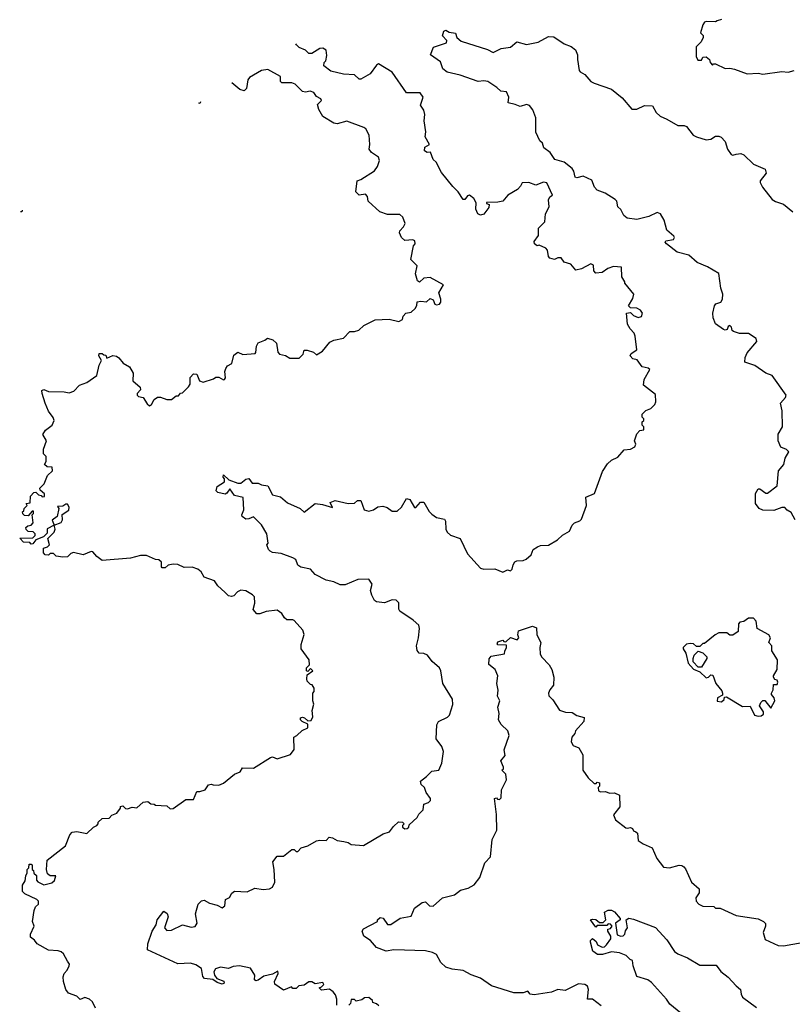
# Model space of a CAD drawing. Extents: x 2380107 to 2585170, y 384273 to 546161.
# Tile 15 of 256: x 2400822 to 2405722, y 467950 to 474198. Entities that reach past the tile are written whole.
import ezdxf

# ---------------------------------------------------------------- set-up
doc = ezdxf.new("R2010")
doc.units = 0

msp = doc.modelspace()

# ---------------------------------------------------------------- linework, layer by layer
at = {"layer": '0CON05XD'}
for points in [[(2405272.3, 474197.7), (2405245, 474190), (2405235, 474183.3), (2405175, 474186.7), (2405165, 474182.5), (2405153.3, 474165), (2405140, 474115), (2405157, 474097), (2405157.5, 474085), (2405143, 474057), (2405112.5, 474025), (2405112.5, 473965), (2405121.7, 473941.7), (2405145, 473940), (2405155, 473960), (2405175, 473962.5), (2405197.5, 473945), (2405200, 473925), (2405215, 473910), (2405222.5, 473917.5), (2405235, 473916.7), (2405295, 473887.5), (2405325, 473890), (2405355, 473883.3), (2405436.4, 473853.6), (2405505, 473858.8), (2405535, 473851.2), (2405655, 473868.8), (2405695.9, 473864.1), (2405734.2, 473875.8)], [(2405740, 471025), (2405715, 471070), (2405690, 471085), (2405675, 471102.5), (2405655, 471102.5), (2405605, 471083.8), (2405535, 471086.2), (2405512.5, 471095), (2405488.3, 471128.3), (2405488.3, 471191.7), (2405505, 471220), (2405515, 471220), (2405553, 471193), (2405565, 471192.5), (2405625, 471240), (2405633.3, 471335), (2405667.5, 471375), (2405676.7, 471415), (2405700, 471455), (2405685, 471470), (2405650, 471485), (2405632.5, 471525), (2405633, 471567), (2405660, 471615), (2405657.5, 471715), (2405647.5, 471765), (2405678.8, 471801.2), (2405683.8, 471815), (2405595, 471940), (2405554.1, 471954.1), (2405483.6, 472003.6), (2405420, 472025), (2405422.5, 472055), (2405435, 472083.3), (2405497.5, 472155), (2405492.5, 472175), (2405445, 472206.7), (2405386.4, 472206.4), (2405348.3, 472218.3), (2405340, 472225), (2405336.4, 472246.4), (2405325, 472257.5), (2405315, 472250), (2405308.3, 472231.7), (2405295, 472227.5), (2405285, 472232.5), (2405235, 472267.5), (2405220, 472305), (2405217.5, 472335), (2405228.3, 472381.7), (2405236.4, 472393.6), (2405267.5, 472405), (2405280, 472425), (2405281.2, 472455), (2405268.6, 472495), (2405256.1, 472586.1), (2405185, 472630), (2405117.7, 472657.7), (2405065, 472703.8), (2404991.7, 472721.7), (2404923.1, 472775), (2404915.8, 472785), (2404918.8, 472795), (2404967.5, 472802.5), (2404973.8, 472815), (2404970, 472825), (2404925, 472862.5), (2404909.2, 472925), (2404885, 472966.7), (2404865, 472973.8), (2404810.9, 472949.1), (2404735, 472930), (2404675, 472938.8), (2404653.3, 472955), (2404635, 472992.5), (2404615, 473010), (2404608.8, 473045), (2404597.6, 473057.6), (2404535, 473095.8), (2404483.3, 473115), (2404468, 473135), (2404449.4, 473179.4), (2404395, 473204), (2404355, 473193.8), (2404345, 473197.5), (2404337, 473237), (2404325, 473253.8), (2404275, 473293.1), (2404215, 473310), (2404186.7, 473355), (2404146.7, 473385), (2404136.7, 473415), (2404119.5, 473429.5), (2404094.3, 473484.3), (2404095.7, 473575), (2404075.6, 473625.6), (2404055, 473653.3), (2404035, 473658.8), (2403995, 473646.2), (2403965, 473660), (2403920, 473670), (2403923.3, 473705), (2403909.3, 473739.3), (2403873, 473743), (2403847.3, 473767.3), (2403790, 473805), (2403765, 473810), (2403730, 473805), (2403615, 473845.8), (2403533.3, 473865), (2403506.2, 473885), (2403489.5, 473929.5), (2403427.5, 473975), (2403447, 474023), (2403528.3, 474051.7), (2403530, 474065), (2403502.5, 474095), (2403512.5, 474125), (2403525, 474130), (2403545, 474117.5), (2403585, 474112.5), (2403594.2, 474084.2), (2403622.3, 474062.3), (2403788.8, 474008.8), (2403825, 473990), (2403875, 474013.8), (2403935, 474022.5), (2403975, 474057.5), (2404035, 474040), (2404110, 474055), (2404175, 474090), (2404208.8, 474088.8), (2404275, 474043.3), (2404318.3, 474028.3), (2404345.8, 474005.8), (2404358.8, 473975), (2404358.8, 473945), (2404370, 473875), (2404376.1, 473866.1), (2404405, 473848.8), (2404445, 473806.2), (2404464.3, 473794.3), (2404575, 473757.5), (2404641.7, 473701.7), (2404705, 473630), (2404735, 473628.8), (2404785, 473652.5), (2404835, 473650), (2404857.7, 473607.7), (2404883.8, 473585), (2404926.8, 473566.8), (2404995, 473526), (2405035, 473526.7), (2405050.7, 473520.7), (2405093.8, 473465), (2405113.2, 473453.2), (2405175, 473434.2), (2405205, 473440), (2405235, 473458), (2405255, 473458.8), (2405271.2, 473451.2), (2405296.7, 473425), (2405310, 473375), (2405335, 473342.5), (2405345, 473338.1), (2405366.3, 473343.7), (2405395, 473348.6), (2405415, 473340.8), (2405475, 473280.8), (2405549.5, 473249.5), (2405555.9, 473224.1), (2405517.5, 473175), (2405517.5, 473165), (2405533.8, 473135), (2405595, 473057.5), (2405615, 473043.3), (2405666.1, 473026.1), (2405725, 472977.5)], [(2403855, 473040), (2403781.7, 473038.3), (2403781.7, 473031.7), (2403800, 473025), (2403797.5, 473005), (2403765, 472962.5), (2403745, 472956.7), (2403727.5, 472965), (2403713.8, 472995), (2403717.5, 473035), (2403703, 473063), (2403675, 473083.8), (2403660.8, 473079.2), (2403645, 473056.7), (2403635, 473057.5), (2403603.3, 473105), (2403568.3, 473138.3), (2403497, 473227), (2403463.3, 473293.3), (2403445, 473310), (2403426.1, 473356.1), (2403405, 473355.7), (2403389.2, 473365), (2403391.7, 473388.3), (2403420, 473405), (2403392.5, 473455), (2403396.7, 473485), (2403386, 473555), (2403392, 473595), (2403385, 473622.5), (2403364, 473655), (2403380, 473705), (2403362.5, 473732.5), (2403273.9, 473733.9), (2403183.3, 473865), (2403097.5, 473917.5), (2403085, 473910), (2403045, 473853.3), (2402985, 473820), (2402975, 473820), (2402945, 473846.7), (2402875, 473852.5), (2402795, 473870.8), (2402750, 473905), (2402753.3, 473925), (2402763.9, 473936.1), (2402769.5, 473970.5), (2402766.2, 474005), (2402745, 474017.5), (2402724.4, 474015.6), (2402675, 473983.8), (2402655, 473983.3), (2402633.3, 474005), (2402595, 474021.2), (2402577, 474037), (2402573.2, 474044.2)], [(2402122.5, 470565), (2402077.5, 470605), (2402056.7, 470636.7), (2401990.7, 470660.7), (2401972.5, 470695), (2401951.7, 470711.7), (2401915, 470723.8), (2401865, 470722), (2401825, 470740), (2401795, 470743.3), (2401763, 470737), (2401745, 470720), (2401725, 470720), (2401720, 470725), (2401720, 470755), (2401705, 470770), (2401683, 470773), (2401625, 470796.7), (2401587, 470797), (2401525, 470780), (2401345, 470766.7), (2401310.5, 470790.5), (2401285, 470820), (2401275, 470822.5), (2401225, 470802.5), (2401163.9, 470816.1), (2401145, 470810), (2401125, 470790), (2401095, 470787.5), (2401053, 470793), (2401035, 470810), (2401015, 470810), (2401005, 470800), (2400983, 470803), (2400972.5, 470815), (2400972.5, 470845), (2400998.3, 470851.7), (2401010, 470865), (2401000, 470905), (2401040, 470945), (2401046.2, 470965), (2401040, 470990), (2401085, 471006.7), (2401093.8, 471025), (2401091.7, 471058.3), (2401133.8, 471085), (2401135.7, 471105), (2401125, 471123.3), (2401115, 471123.3), (2401095, 471110), (2401061.7, 471108.3), (2401070, 471095), (2401060, 471045), (2401028.3, 471021.7), (2401040, 470990), (2400995, 470967.5), (2400995, 470940), (2400973, 470917), (2400923, 470897), (2400905, 470872.5), (2400895, 470870), (2400885, 470880), (2400845, 470882.5), (2400821.7, 470908.3), (2400905, 470910), (2400920, 470925), (2400920, 470935), (2400907, 470947), (2400875, 470950), (2400861.7, 470961.7), (2400860, 470975), (2400873, 470987), (2400895, 470990), (2400907.5, 471005), (2400900, 471055), (2400910, 471065), (2400908.3, 471078.3), (2400901.7, 471078.3), (2400875, 471050), (2400851.7, 471051.7), (2400841.7, 471061.7), (2400840, 471075), (2400848.3, 471081.7), (2400850, 471095), (2400870, 471115), (2400861.7, 471128.3), (2400888.3, 471131.7), (2400890, 471175), (2400911.7, 471198.3), (2400925, 471200), (2400941.7, 471181.7), (2400958.3, 471178.3), (2400965, 471170), (2400978.3, 471171.7), (2400978.3, 471188.3), (2400951.7, 471211.7), (2400950, 471225), (2400977, 471253), (2400997.5, 471305), (2401030, 471335), (2401028.3, 471358.3), (2400995, 471360), (2400980, 471375), (2400990, 471395), (2400990, 471425), (2400973, 471443), (2400973, 471473), (2400992.5, 471525), (2400967.5, 471565), (2400985, 471592.5), (2401027.5, 471625), (2401040, 471655), (2401033.6, 471673.6), (2401005, 471712.5), (2400982.5, 471765), (2400963.3, 471825), (2400962.5, 471845), (2400975, 471850), (2401005, 471837.5), (2401103.9, 471836.1), (2401135, 471830), (2401165, 471840), (2401201.7, 471878.3), (2401247.5, 471895), (2401310.5, 471939.5), (2401326.2, 472005), (2401340, 472035), (2401323.8, 472065), (2401325, 472080), (2401345, 472080), (2401355, 472070), (2401368.3, 472068.3), (2401375, 472050), (2401413.3, 472066.7), (2401435, 472062), (2401451.2, 472051.2), (2401477.7, 472017.7), (2401517.5, 471995), (2401541.2, 471955), (2401540, 471905), (2401585, 471866.2), (2401588.8, 471848.8), (2401566.2, 471825), (2401566.2, 471815), (2401575.9, 471805.9), (2401605, 471801.2), (2401629.3, 471759.3), (2401645, 471747.5), (2401656.7, 471755), (2401675, 471787.5), (2401695, 471802.5), (2401715, 471802.5), (2401755, 471787.5), (2401785, 471787.5), (2401815, 471810), (2401828.3, 471811.7), (2401841.7, 471828.3), (2401855, 471830), (2401893, 471867), (2401902.5, 471885), (2401902.3, 471927.7), (2401925, 471950), (2401945, 471947.5), (2401962.5, 471905), (2401985, 471896.7), (2402051.7, 471918.3), (2402065, 471930), (2402085, 471930), (2402115, 471912.5), (2402120, 471915), (2402127.5, 471925), (2402123.3, 471965), (2402128.8, 471985), (2402139.5, 472000.5), (2402166.7, 472015), (2402180.7, 472069.3), (2402205, 472087.5), (2402237, 472073), (2402315, 472080), (2402320, 472085), (2402322.5, 472125), (2402333.6, 472146.4), (2402377, 472163), (2402393, 472177), (2402427, 472167), (2402450, 472145), (2402458.3, 472088.3), (2402470, 472075), (2402507, 472067), (2402535, 472050), (2402595, 472050), (2402620, 472075), (2402625, 472100), (2402645, 472100), (2402685, 472087.5), (2402705, 472070), (2402742.5, 472095), (2402789.3, 472150.7), (2402815, 472163.3), (2402875, 472177.5), (2402915, 472220), (2402945, 472220), (2402971.7, 472228.3), (2403003.9, 472256.1), (2403077, 472293), (2403165, 472296.7), (2403227, 472283), (2403250, 472295), (2403253, 472317), (2403270, 472335), (2403305, 472342.5), (2403330, 472365), (2403340, 472385), (2403341.7, 472408.3), (2403365, 472412.5), (2403401.7, 472408.3), (2403425, 472427.5), (2403445, 472420), (2403455, 472392.5), (2403465, 472387.5), (2403485, 472392.5), (2403492.5, 472405), (2403492.5, 472425), (2403480, 472465), (2403510, 472515), (2403425, 472562.5), (2403385, 472556.7), (2403357, 472533), (2403345, 472540), (2403331.2, 472585), (2403342.5, 472635), (2403302.5, 472675), (2403318.3, 472761.7), (2403330, 472775), (2403327.5, 472795), (2403315, 472800), (2403265, 472796.7), (2403243.3, 472815), (2403230, 472845), (2403231.7, 472858.3), (2403255, 472882.5), (2403266.7, 472905), (2403252.5, 472945), (2403231.7, 472961.7), (2403155, 472962), (2403105, 472977.5), (2403032.5, 473045), (2403027.5, 473075), (2403015, 473090), (2402975, 473083.3), (2402953.3, 473105), (2402962.5, 473175), (2402985, 473183.3), (2403071.7, 473238.3), (2403090, 473265), (2403103.3, 473305), (2403096.7, 473325), (2403052.5, 473355), (2403037.5, 473375), (2403042.5, 473405), (2403038.8, 473465), (2403016.2, 473505), (2403005, 473514), (2402897, 473553), (2402835, 473536.7), (2402815, 473540), (2402745, 473583.3), (2402717.9, 473627.9), (2402711.4, 473658.6), (2402736.7, 473685), (2402732.5, 473695), (2402705, 473711.2), (2402686.7, 473735), (2402663.6, 473743.6), (2402635, 473737.5), (2402615, 473742.9), (2402568.2, 473788.2), (2402547.2, 473797.2), (2402485, 473796.2), (2402476, 473806), (2402475, 473836.7), (2402395, 473882), (2402355, 473874.2), (2402279.1, 473830.9), (2402268.8, 473815), (2402259.7, 473760.3), (2402245, 473745.8), (2402218, 473755), (2402167.8, 473797)], [(2401968.3, 473675.5), (2401963.3, 473666.7), (2401955, 473667.4)], [(2402833.8, 467945), (2402833.6, 467983.6), (2402825, 468010), (2402809.3, 468029.3), (2402787, 468047), (2402735, 468040), (2402720, 468055), (2402735, 468060), (2402750, 468075), (2402745, 468087.5), (2402695, 468080), (2402675, 468092.5), (2402655, 468093.3), (2402625, 468072.5), (2402593, 468067), (2402575, 468050), (2402555, 468050), (2402545, 468060), (2402495, 468040), (2402438.8, 468078.8), (2402437.5, 468095), (2402460, 468145), (2402459.3, 468159.3), (2402425, 468142), (2402370.5, 468129.5), (2402335, 468103.3), (2402318.3, 468098.3), (2402310, 468105), (2402312.5, 468135), (2402285, 468180), (2402215, 468193.3), (2402175, 468190), (2402145, 468177.5), (2402095, 468186.2), (2402064.1, 468175.9), (2402053.3, 468155), (2402056.7, 468135), (2402073, 468113), (2402116.4, 468096.4), (2402117.5, 468085), (2402105, 468077.5), (2402075, 468087.5), (2402047, 468107), (2401992.7, 468112.7), (2401983.6, 468126.4), (2401975, 468177.5), (2401939.5, 468199.5), (2401905, 468211.2), (2401825, 468206.7), (2401632.5, 468295), (2401633.3, 468333.3), (2401662.5, 468415), (2401687.5, 468455), (2401693.9, 468486.1), (2401735, 468540), (2401756.1, 468526.1), (2401762.5, 468505), (2401740, 468435), (2401755, 468417.5), (2401785, 468420), (2401855, 468453.3), (2401909.3, 468439.3), (2401935, 468443.8), (2401946.7, 468465), (2401936.7, 468525), (2401953.3, 468585), (2401975, 468607.5), (2401991.7, 468611.7), (2402025, 468592.5), (2402075, 468580), (2402105, 468562.5), (2402122.5, 468575), (2402127.5, 468615), (2402153, 468627), (2402167.5, 468655), (2402185, 468667.5), (2402265, 468663.3), (2402313.6, 468686.4), (2402365, 468677.5), (2402405, 468683.3), (2402425, 468692.5), (2402438.8, 468725), (2402436, 468805), (2402427, 468853), (2402455, 468890), (2402495, 468890), (2402548.3, 468931.7), (2402561.7, 468931.7), (2402575, 468920), (2402585, 468920), (2402607.5, 468942.5), (2402650, 468955), (2402705, 468987.5), (2402725, 468992.5), (2402765, 468990), (2402785, 469010), (2402805, 469006.7), (2402835, 468990), (2402876.7, 468983.3), (2402905, 468976.7), (2402925, 468963.3), (2403001.7, 468958.3), (2403127.5, 469032.5), (2403167.5, 469045), (2403191.7, 469078.3), (2403225, 469107.5), (2403250, 469105), (2403260, 469095), (2403250, 469085), (2403250, 469075), (2403263.3, 469063.3), (2403280, 469065), (2403290, 469075), (2403291.7, 469088.3), (2403342.5, 469135), (2403353.6, 469156.4), (2403380, 469185), (2403385, 469220), (2403415, 469230), (2403426.4, 469243.6), (2403427.5, 469255), (2403400, 469295), (2403390, 469325), (2403367.5, 469345), (2403363.9, 469366.1), (2403402.5, 469395), (2403435, 469430), (2403480, 469435), (2403499.3, 469480.7), (2403510, 469555), (2403498.8, 469585), (2403464, 469635), (2403466.4, 469723.6), (2403477.5, 469745), (2403535, 469772.5), (2403546.7, 469785), (2403568.3, 469851.7), (2403566.1, 469886.1), (2403506.2, 469985), (2403493.3, 470065), (2403483.3, 470085), (2403436.7, 470125), (2403407.5, 470165), (2403385, 470176.7), (2403355, 470177.5), (2403342.5, 470195), (2403338.8, 470225), (2403350.8, 470275), (2403356.7, 470335), (2403352.5, 470355), (2403317.1, 470387.1), (2403232.5, 470445), (2403227, 470457), (2403227, 470497), (2403210, 470515), (2403185, 470516.2), (2403135, 470498), (2403085, 470504), (2403071.7, 470511.7), (2403054, 470545), (2403046.7, 470575), (2403057.5, 470615), (2403035, 470647.5), (2402965.9, 470645.9), (2402885, 470611.2), (2402855, 470610.8), (2402815, 470630), (2402765, 470640.8), (2402696.4, 470676.4), (2402665, 470711.2), (2402605, 470723.3), (2402586.4, 470736.4), (2402573, 470773), (2402555, 470782.5), (2402480.5, 470810.5), (2402425, 470816.2), (2402410, 470825), (2402400, 470835), (2402390, 470865), (2402397.5, 470875), (2402390, 470935), (2402355, 470992.5), (2402305, 471043.3), (2402275, 471030), (2402255, 471028.8), (2402232.5, 471045), (2402230, 471055), (2402243, 471087), (2402240, 471165), (2402185, 471177.5), (2402155, 471220), (2402136.4, 471193.6), (2402125, 471187.5), (2402078.3, 471198.3), (2402068.3, 471208.3), (2402073.6, 471236.4), (2402120, 471265), (2402120, 471285), (2402112.5, 471295), (2402115, 471310), (2402147.5, 471277.5), (2402205, 471257.5), (2402225, 471257.5), (2402255, 471281.4), (2402275, 471285.6), (2402296.2, 471256.2), (2402335, 471257.1), (2402355, 471245.8), (2402395, 471239.5), (2402425, 471183.3), (2402475, 471170), (2402521.2, 471131.2), (2402600, 471095), (2402625, 471072.5), (2402695, 471126.9), (2402741.1, 471121.1), (2402805, 471102.5), (2402790, 471135), (2402823.4, 471146.6), (2402905, 471126.7), (2402945, 471130), (2402965, 471147.5), (2402985, 471147.5), (2403007, 471087), (2403035, 471078.8), (2403065, 471086.7), (2403094, 471106), (2403125, 471110), (2403152.7, 471102.7), (2403185, 471080), (2403215, 471080), (2403243.8, 471105), (2403275, 471160), (2403295, 471152.5), (2403325, 471103.3), (2403335, 471102.5), (2403364.1, 471135.9), (2403385, 471136.7), (2403417.7, 471077.7), (2403435, 471060), (2403465, 471038.8), (2403515, 471027.5), (2403521.2, 471015), (2403524.2, 470965), (2403533.8, 470945), (2403555, 470926.2), (2403615.9, 470905.9), (2403662.5, 470807.5), (2403745, 470716.7), (2403765, 470710), (2403835, 470712.5), (2403885, 470692.5), (2403915, 470707.5), (2403935, 470700), (2403945, 470710), (2403951.2, 470738.8), (2403962.7, 470757.3), (2403975, 470764), (2404014.2, 470765.8), (2404033.3, 470775), (2404065, 470802.5), (2404077.5, 470835), (2404105, 470853.3), (2404125, 470861.2), (2404175, 470863.3), (2404232.3, 470897.7), (2404265, 470926.7), (2404308, 470952), (2404325, 470990), (2404340, 471005), (2404373.3, 471016.7), (2404385, 471027.5), (2404416.7, 471115), (2404411.7, 471168.3), (2404468.3, 471191.7), (2404518.3, 471331.7), (2404550.7, 471379.3), (2404575, 471402.5), (2404615, 471422.5), (2404655, 471467.5), (2404695, 471473.3), (2404723, 471487), (2404730, 471505), (2404720, 471525), (2404735, 471570), (2404755, 471590), (2404780, 471595), (2404780, 471615), (2404770, 471625), (2404770, 471645), (2404780, 471655), (2404780, 471665), (2404770, 471675), (2404770, 471695), (2404793, 471717), (2404825, 471730), (2404850, 471755), (2404857, 471773), (2404855, 471820), (2404778.3, 471878.3), (2404782.5, 471915), (2404818.3, 471978.3), (2404807, 471987), (2404770, 471995), (2404738.3, 472038.3), (2404710, 472045), (2404692.5, 472065), (2404700.7, 472079.3), (2404736.7, 472103.3), (2404725, 472190), (2404718.3, 472208.3), (2404692.5, 472235), (2404677.5, 472265), (2404670, 472335), (2404695, 472340), (2404715, 472320), (2404745, 472307.5), (2404765.9, 472314.1), (2404772.5, 472335), (2404760, 472355), (2404735, 472367.5), (2404695, 472370), (2404682.5, 472382.5), (2404710.7, 472429.3), (2404716.7, 472455), (2404660, 472525), (2404660, 472535), (2404640, 472565), (2404638.3, 472628.3), (2404588.3, 472631.7), (2404551.7, 472618.3), (2404515, 472593.3), (2404475, 472590), (2404463.3, 472605), (2404460, 472640), (2404445, 472647.5), (2404385, 472617.5), (2404348.3, 472608.3), (2404316.4, 472646.4), (2404275, 472660), (2404255, 472687.5), (2404235, 472687.5), (2404213.6, 472676.4), (2404185, 472683.8), (2404176.2, 472695), (2404170, 472735), (2404158.3, 472748.3), (2404117, 472767), (2404103, 472763), (2404087.5, 472775), (2404085, 472790), (2404111.7, 472828.3), (2404112.5, 472875), (2404152.5, 472915), (2404157.5, 472965), (2404179.3, 473010.7), (2404176, 473055), (2404185, 473073.3), (2404200, 473085), (2404165, 473161.4), (2404143.6, 473166.4), (2404095, 473147.1), (2404050, 473165), (2404007.5, 473162.5), (2403998.8, 473141.2), (2403979.4, 473120.6), (2403917.5, 473085), (2403885, 473046.7), (2403855, 473040)], [(2400826.4, 472980), (2400835, 472980), (2400840, 472985), (2400839.6, 472988)], [(2401302.5, 467925), (2401282.5, 467965), (2401263.6, 467983.6), (2401235, 467992.5), (2401205, 467980), (2401185, 468002.5), (2401131.7, 468021.7), (2401114.1, 468044.1), (2401098.8, 468095), (2401096.7, 468125), (2401103.9, 468146.1), (2401123.6, 468166.4), (2401136.4, 468193.6), (2401136.7, 468205), (2401125, 468223.3), (2401100.5, 468270.5), (2401085, 468283.3), (2401065, 468290), (2401005, 468292.5), (2400933.3, 468333.3), (2400916.4, 468356.4), (2400890, 468375), (2400890, 468395), (2400913.3, 468445), (2400903.3, 468475), (2400912.5, 468545), (2400921.7, 468568.3), (2400940, 468585), (2400940, 468605), (2400930, 468615), (2400855, 468650), (2400840, 468665), (2400840, 468705), (2400857, 468733), (2400860, 468765), (2400870, 468785), (2400870, 468805), (2400880, 468815), (2400881.7, 468838.3), (2400895, 468840), (2400900, 468835), (2400900, 468805), (2400908.3, 468798.3), (2400911.7, 468781.7), (2400927.5, 468767.5), (2400928.3, 468738.3), (2400937, 468727), (2400975, 468707.5), (2401025, 468720), (2401042.5, 468735), (2401050, 468765), (2401015, 468766.2), (2400998.8, 468778.8), (2400992, 468805), (2400996, 468865), (2401112.5, 468955), (2401140, 469025), (2401155, 469042.5), (2401185, 469047.5), (2401247, 469033), (2401290, 469075), (2401310, 469085), (2401320, 469095), (2401320, 469105), (2401345, 469130), (2401388.3, 469131.7), (2401405, 469150), (2401436.7, 469163.3), (2401460, 469195), (2401460, 469205), (2401475, 469210), (2401493, 469193), (2401505, 469190), (2401535, 469200), (2401565, 469197.5), (2401605, 469232.5), (2401635, 469237.5), (2401653, 469223), (2401675, 469220), (2401683, 469213), (2401755, 469210), (2401775, 469190), (2401795, 469192.5), (2401875, 469250), (2401925, 469250), (2401945, 469300), (2401965, 469300), (2401998.3, 469311.7), (2402018.3, 469341.7), (2402035, 469347.5), (2402048.3, 469341.7), (2402085, 469340), (2402115, 469352.5), (2402185, 469410), (2402220, 469425), (2402235, 469450), (2402305, 469447.5), (2402413, 469517), (2402425, 469520), (2402455, 469507.5), (2402540, 469535), (2402563, 469567), (2402560, 469645), (2402580, 469655), (2402613, 469687), (2402650, 469705), (2402648.3, 469728.3), (2402613.6, 469743.6), (2402602.5, 469755), (2402603, 469767), (2402615, 469772.5), (2402628.3, 469768.3), (2402648.3, 469748.3), (2402669.3, 469750.7), (2402680, 469775), (2402676.7, 469815), (2402686.7, 469855), (2402680, 469875), (2402680, 469925), (2402690, 469935), (2402690, 469955), (2402676.4, 469976.4), (2402665, 469980), (2402645, 470000), (2402642.5, 470015), (2402645, 470040), (2402680, 470065), (2402665, 470080), (2402648.3, 470061.7), (2402640, 470065), (2402640, 470085), (2402660, 470105), (2402657.5, 470135), (2402607.5, 470205), (2402607, 470233), (2402626.4, 470296.4), (2402616.7, 470325), (2402562.5, 470385), (2402555, 470390), (2402515, 470390), (2402501.2, 470401.2), (2402485, 470430), (2402455, 470450), (2402385, 470443.3), (2402345, 470427.5), (2402325, 470427.5), (2402303.3, 470455), (2402313.9, 470496.1), (2402311.2, 470535), (2402298.8, 470548.8), (2402255, 470573.3), (2402225, 470577.5), (2402203.6, 470566.4), (2402178.8, 470541.2), (2402165, 470537.5), (2402145, 470542.5), (2402122.5, 470565)], [(2405505, 469777.5), (2405525, 469780), (2405538.3, 469791.7), (2405540, 469805), (2405513.6, 469843.6), (2405522.5, 469865), (2405535, 469877.5), (2405548.3, 469878.3), (2405585, 469830), (2405610, 469875), (2405607.5, 469895), (2405590, 469915), (2405590, 469925), (2405600, 469945), (2405601.7, 469978.3), (2405625, 469980), (2405630, 469995), (2405626.4, 470006.4), (2405611.7, 470011.7), (2405602.5, 470025), (2405602.5, 470035), (2405626.4, 470073.6), (2405627.5, 470135), (2405593, 470193), (2405592.5, 470225), (2405572.5, 470245), (2405582.5, 470275), (2405572.5, 470295), (2405500, 470335), (2405491.7, 470381.7), (2405475, 470400), (2405445, 470400), (2405415, 470380), (2405390, 470375), (2405380, 470365), (2405377.5, 470315), (2405345, 470292.5), (2405325, 470292.5), (2405307.5, 470307.5), (2405255, 470306.2), (2405232.5, 470295), (2405165, 470240), (2405155, 470240), (2405135, 470220), (2405115, 470220), (2405096.2, 470236.2), (2405075, 470240), (2405050, 470235), (2405030, 470215), (2405030, 470205), (2405047, 470177), (2405061.2, 470115), (2405095, 470077.5), (2405135, 470060), (2405175, 470022.5), (2405190, 470025), (2405205, 470040), (2405218.3, 470038.3), (2405237.5, 469985), (2405275, 469940), (2405280, 469925), (2405278.3, 469911.7), (2405247.5, 469895), (2405245, 469872.5), (2405271.7, 469868.3), (2405290, 469885), (2405291.7, 469898.3), (2405305, 469900), (2405405, 469840), (2405455, 469842.5), (2405482.5, 469785), (2405505, 469777.5)], [(2403815, 468066.7), (2403745, 468116.7), (2403685, 468136.7), (2403633.6, 468163.6), (2403565, 468173.3), (2403525, 468186.7), (2403493.3, 468215), (2403466.2, 468265), (2403439.3, 468279.3), (2403395, 468288.6), (2403195, 468296), (2403146.4, 468286.4), (2403085, 468310), (2403047.5, 468355), (2403005, 468382.5), (2402993.3, 468415), (2403001.7, 468428.3), (2403090, 468475), (2403090, 468485), (2403108.3, 468501.7), (2403126.4, 468496.4), (2403155, 468456.7), (2403175, 468456.2), (2403235, 468496.2), (2403305, 468510), (2403325, 468560), (2403375, 468596.7), (2403395, 468600), (2403420, 468575), (2403445, 468572.5), (2403503.9, 468626.1), (2403580, 468645), (2403616.7, 468673.3), (2403665, 468687.5), (2403705, 468707.5), (2403740, 468755), (2403771.7, 468848.3), (2403807.5, 468885), (2403817.5, 468995), (2403847.5, 469055), (2403846, 469155), (2403832.5, 469255), (2403845, 469260), (2403851.7, 469251.7), (2403865, 469250), (2403875, 469260), (2403878.3, 469311.7), (2403908.8, 469375), (2403905, 469410), (2403880, 469435), (2403890, 469445), (2403890, 469455), (2403873.3, 469495), (2403901.7, 469528.3), (2403893.3, 469565), (2403926.7, 469655), (2403917.5, 469685), (2403876.2, 469725), (2403857.5, 469755), (2403863.3, 469795), (2403853.3, 469835), (2403867.5, 469875), (2403852.5, 469905), (2403856.4, 469943.6), (2403848, 469985), (2403853.3, 470035), (2403837.5, 470075), (2403797, 470107), (2403798.3, 470141.7), (2403811.7, 470158.3), (2403897, 470173), (2403898.3, 470191.7), (2403910, 470215), (2403908.3, 470228.3), (2403855, 470230), (2403850, 470235), (2403855, 470250), (2403885, 470260), (2403891.7, 470251.7), (2403905, 470250), (2403935, 470277.5), (2403977, 470263), (2403987.5, 470275), (2403980, 470295), (2403985, 470320), (2404075, 470348.8), (2404099.3, 470339.3), (2404102.5, 470295), (2404126.7, 470245), (2404120, 470215), (2404122.7, 470172.7), (2404133.2, 470153.2), (2404180, 470105), (2404196, 470075), (2404208.8, 470025), (2404207.5, 469975), (2404183.8, 469945), (2404176.2, 469925), (2404178.3, 469908.3), (2404202.3, 469882.3), (2404245, 469816.7), (2404282.7, 469802.7), (2404325, 469802), (2404355, 469783.3), (2404400.7, 469770.7), (2404400, 469745), (2404346.7, 469685), (2404342.5, 469667.5), (2404323.3, 469645), (2404320, 469615), (2404332.7, 469592.7), (2404367.7, 469577.7), (2404392.5, 469532.5), (2404392.5, 469435), (2404427, 469387), (2404465, 469350), (2404478.3, 469351.7), (2404485, 469360), (2404500, 469355), (2404500, 469335), (2404490, 469325), (2404492.5, 469305), (2404505, 469297.5), (2404535, 469300), (2404565, 469290), (2404595, 469291.4), (2404626.7, 469276.7), (2404627, 469203), (2404588.3, 469151.7), (2404600, 469120), (2404665, 469070), (2404675, 469066.7), (2404695, 469072.5), (2404707.5, 469065), (2404715, 469050), (2404730, 469045), (2404740, 469035), (2404745, 468990), (2404775, 468967.5), (2404833, 468943), (2404862.5, 468875), (2404905, 468820), (2404943, 468817), (2405005, 468832.5), (2405021.7, 468831.7), (2405033, 468823), (2405045, 468810), (2405082.5, 468725), (2405131.7, 468681.7), (2405131.7, 468658.3), (2405110, 468625), (2405112.5, 468605), (2405130, 468585), (2405155, 468572.5), (2405225, 468570), (2405235, 468560), (2405265, 468560), (2405365, 468512.5), (2405505, 468492.5), (2405540, 468475), (2405551.7, 468461.7), (2405552.5, 468445), (2405537.5, 468405), (2405550.7, 468360.7), (2405633, 468323), (2405665, 468320), (2405785, 468342.5)], [(2405145, 470090), (2405125, 470090), (2405093.6, 470123.6), (2405092.5, 470145), (2405100, 470165), (2405125, 470190), (2405155, 470180), (2405180, 470155), (2405180, 470145), (2405145, 470090)], [(2405015, 467893.3), (2404945, 467950), (2404923, 467983), (2404828.3, 468088.3), (2404805, 468106.2), (2404736.1, 468126.1), (2404712.5, 468195), (2404708.3, 468228.3), (2404693.6, 468233.6), (2404668.8, 468258.8), (2404625, 468276), (2404575, 468283.8), (2404517, 468267), (2404487, 468267), (2404457, 468287), (2404442.5, 468345), (2404442.5, 468355), (2404455, 468367.5), (2404478.3, 468348.3), (2404486.7, 468326.7), (2404515, 468313.3), (2404530, 468315), (2404543, 468327), (2404570, 468365), (2404571.7, 468381.7), (2404552.5, 468415), (2404552.5, 468427.5), (2404568.3, 468431.7), (2404580, 468445), (2404568.3, 468458.3), (2404555, 468460), (2404545, 468450), (2404485, 468450), (2404475, 468440), (2404442.5, 468485), (2404455, 468490), (2404475, 468487.5), (2404498.3, 468468.3), (2404521.7, 468468.3), (2404540, 468485), (2404530, 468535), (2404553.6, 468546.4), (2404575, 468546.7), (2404595, 468537.5), (2404630, 468495), (2404630, 468485), (2404600, 468465), (2404611.7, 468391.7), (2404635, 468382.5), (2404650, 468385), (2404660, 468395), (2404663, 468417), (2404677.5, 468435), (2404667.5, 468485), (2404685, 468496.7), (2404715, 468491.2), (2404855, 468437.5), (2404925, 468360), (2404974.4, 468284.4), (2404995, 468270), (2405056.7, 468245), (2405135, 468198), (2405238.8, 468198.8), (2405269.1, 468159.1), (2405315, 468122.5), (2405365, 468066.2), (2405392.5, 468045), (2405396.7, 468015), (2405406.7, 467995), (2405495, 467930)], [(2404509.3, 467939.3), (2404455, 467982.5), (2404423.3, 467983.3), (2404430, 468045), (2404422.5, 468065), (2404405.9, 468075.9), (2404365, 468080), (2404281.7, 468038.3), (2404235, 468043.3), (2404195, 468028), (2404085, 468010), (2404060, 468015), (2404045, 468032.5), (2404015, 468023.8), (2403955, 468023.8), (2403815, 468066.7)], [(2403099.3, 467939.3), (2403085, 467952.5), (2403061.7, 467961.7), (2403060, 467975), (2403035, 467992.5), (2403008.3, 467991.7), (2402991.7, 467978.3), (2402955, 467970), (2402945, 467980), (2402925, 467980), (2402920, 467955), (2402910, 467945)]]:
    msp.add_lwpolyline(points, dxfattribs=at)

doc.saveas('drawing.dxf')
